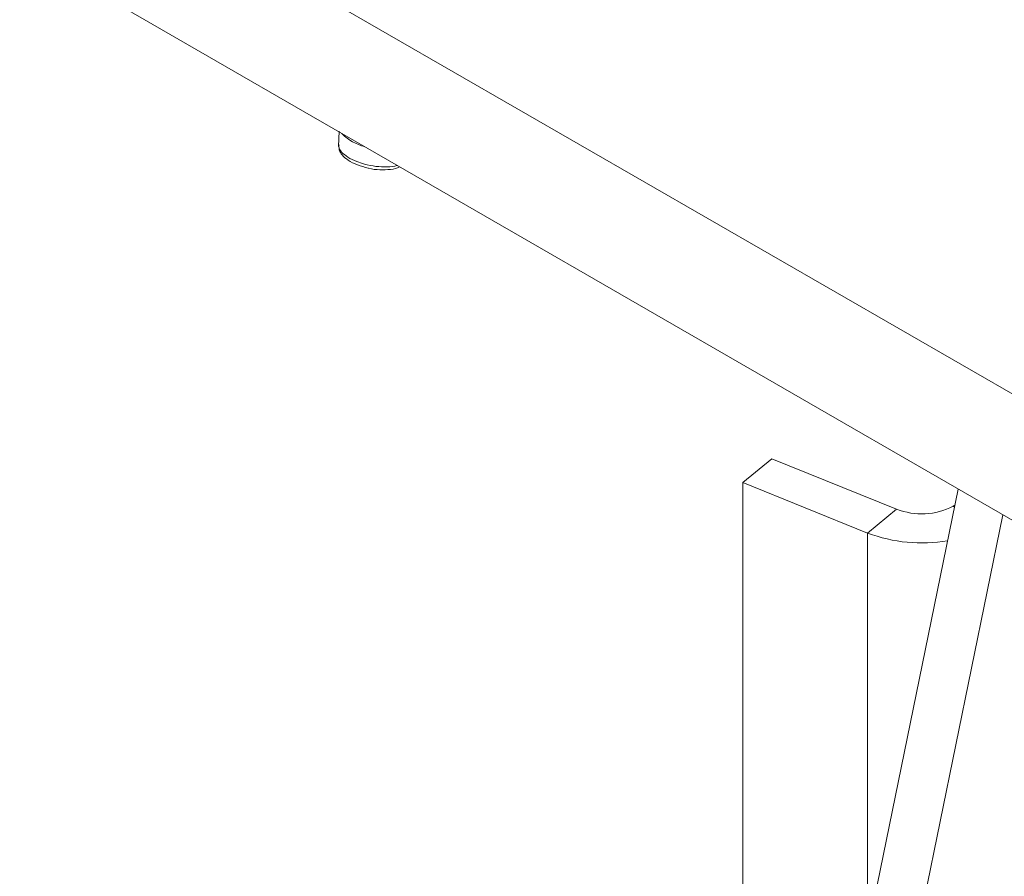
# Model space of a CAD drawing. Header units: millimetres. Extents: x -172 to 1038, y -1779 to -162.
# Tile 3 of 63: x 7 to 85, y -1291 to -1223. Entities that reach past the tile are written whole.
import ezdxf

# ---------------------------------------------------------------- set-up
doc = ezdxf.new("R2010")
doc.units = ezdxf.units.MM

msp = doc.modelspace()

# ---------------------------------------------------------------- linework, layer by layer
at = {"color": 7, "linetype": 'Continuous', "lineweight": 15}
for p, q in [((8.921, -1208.058), (114.987, -1269.289)), ((7.091, -1217.002), (113.157, -1278.232)), ((32.412, -1231.561), (32.351, -1232.783)), ((32.614, -1231.736), (32.637, -1231.764)), ((64.39, -1259.423), (66.684, -1257.531)), ((66.684, -1257.531), (76.566, -1261.525)), ((64.39, -1335.861), (64.39, -1259.423)), ((64.39, -1259.423), (74.271, -1263.417)), ((81.451, -1259.929), (71.035, -1310.828)), ((81.048, -1261.299), (81.187, -1261.219)), ((76.566, -1261.525), (74.271, -1263.417)), ((84.986, -1261.97), (74.571, -1312.869))]:
    msp.add_line(p, q, dxfattribs=at)
at = {"color": 8, "linetype": 'Continuous', "lineweight": 15}
for p, q in [((81.157, -1261.362), (81.048, -1261.299)), ((74.271, -1263.417), (74.271, -1295.013))]:
    msp.add_line(p, q, dxfattribs=at)
at = {"color": 7, "linetype": 'Continuous', "lineweight": 15}
for centre, radius, start, end in [((35.304, -1229.168), 3.722, 224.23581, 256.48719), ((78.555, -1256.425), 5.475, 248.69376, 297.08887), ((78.584, -1252.046), 12.161, 249.23102, 279.59046)]:
    msp.add_arc(centre, radius, start, end, dxfattribs=at)
for points, knots in [([(32.407, -1232.64), (32.39, -1232.692), (32.334, -1232.867), (32.558, -1233.218), (33.05, -1233.632), (33.717, -1233.959), (34.485, -1234.211), (35.328, -1234.379), (36.216, -1234.411), (36.808, -1234.366), (37, -1234.281), (37.012, -1234.275)], [0, 0, 0, 0, 0.058062, 0.195865, 0.333967, 0.471995, 0.568783, 0.70758, 0.848198, 0.990419, 1, 1, 1, 1]), ([(32.401, -1232.851), (32.401, -1232.92), (32.402, -1233.144), (32.655, -1233.494), (33.108, -1233.893), (33.818, -1234.259), (34.405, -1234.414), (34.689, -1234.489)], [0, 0, 0, 0, 0.079893, 0.262004, 0.490833, 0.754537, 1, 1, 1, 1]), ([(34.689, -1234.489), (34.704, -1234.493), (35.004, -1234.584), (35.653, -1234.644), (36.487, -1234.607), (37.008, -1234.522), (37.189, -1234.381), (37.192, -1234.379)], [0, 0, 0, 0, 0.016719, 0.334952, 0.657706, 0.994106, 1, 1, 1, 1])]:
    msp.add_open_spline(points, degree=3, knots=knots, dxfattribs=at)

doc.saveas('drawing.dxf')
